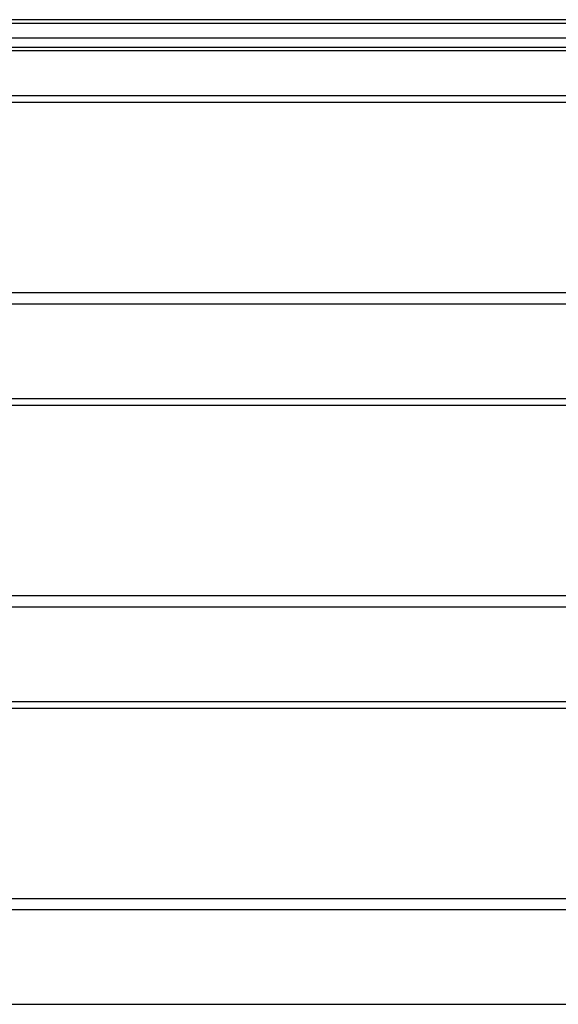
# Model space of a CAD drawing. Header units: inches. Extents: x 80 to 200, y 50 to 96.
# Tile 26 of 28: x 170 to 185, y 67 to 95. Entities that reach past the tile are written whole.
import ezdxf

# ---------------------------------------------------------------- set-up
doc = ezdxf.new("R2010")
doc.units = ezdxf.units.IN
doc.header["$MEASUREMENT"] = 0
doc.layers.add('Visible Edges(ANSI)', color=7, linetype='Continuous', lineweight=25)
doc.layers.add('Visible Tangent Edges(ANSI)', color=7, linetype='Continuous', lineweight=25)

msp = doc.modelspace()

# ---------------------------------------------------------------- linework, layer by layer
at = {"layer": 'Visible Edges(ANSI)'}
for p, q in [((199.991, 94.668), (140.189, 94.668)), ((199.381, 94.157), (140.798, 94.157)), ((199.193, 93.802), (140.987, 93.802)), ((140.956, 92.553), (195.09, 92.553)), ((195.09, 86.735), (140.956, 86.735)), ((140.956, 84.103), (195.09, 84.103)), ((195.09, 78.285), (140.956, 78.285)), ((140.956, 75.653), (195.09, 75.653)), ((195.09, 69.835), (140.956, 69.835)), ((140.956, 67.203), (195.09, 67.203))]:
    msp.add_line(p, q, dxfattribs=at)
at = {"layer": 'Visible Tangent Edges(ANSI)'}
for p, q in [((140.189, 94.569), (199.991, 94.569)), ((140.857, 93.901), (199.323, 93.901)), ((140.956, 92.367), (195.09, 92.367)), ((195.09, 87.048), (140.956, 87.048)), ((140.956, 83.917), (195.09, 83.917)), ((195.09, 78.598), (140.956, 78.598)), ((140.956, 75.467), (195.09, 75.467)), ((195.09, 70.148), (140.956, 70.148))]:
    msp.add_line(p, q, dxfattribs=at)

doc.saveas('drawing.dxf')
